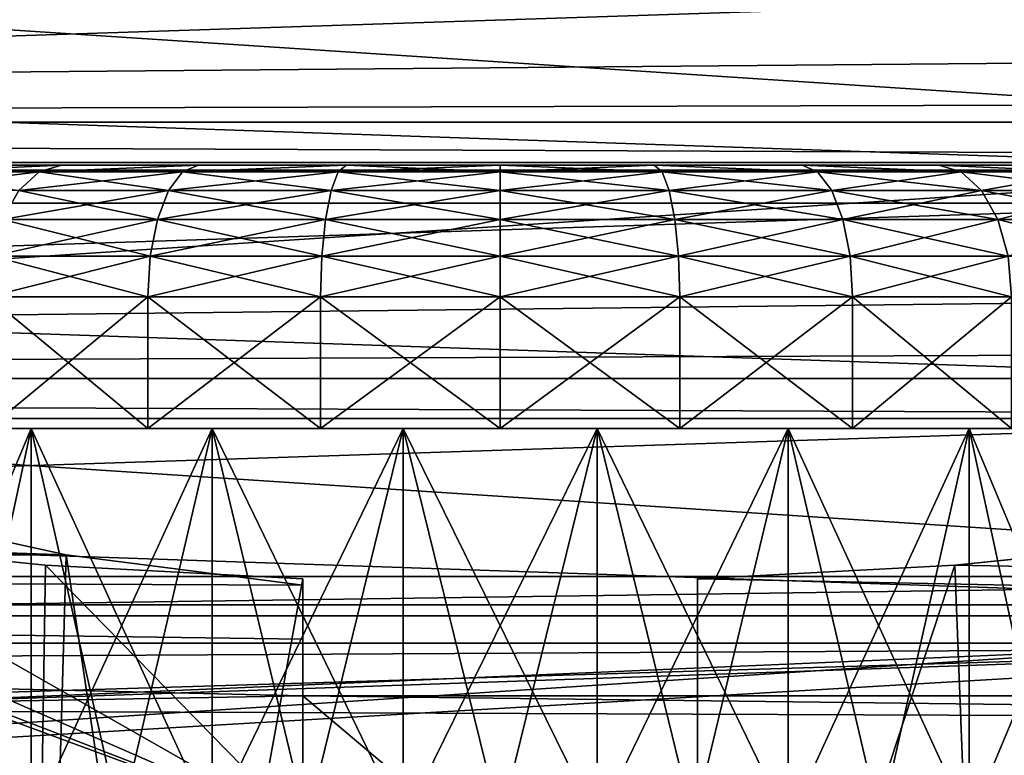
# Model space of a CAD drawing. Header units: millimetres. Extents: x -223 to 138, y -45 to 391.
# Tile 91 of 256: x -60.45 to -52.97, y 14.51 to 20.11. Entities that reach past the tile are written whole.
import ezdxf

# ---------------------------------------------------------------- set-up
doc = ezdxf.new("R2010")
doc.units = ezdxf.units.MM
doc.header["$LTSCALE"] = 65.185185
for name, color, linetype in [('100', 7, 'CONTINUOUS'), ('107', 7, 'CONTINUOUS'), ('112', 7, 'CONTINUOUS'), ('113', 7, 'CONTINUOUS'), ('114', 7, 'CONTINUOUS'), ('115', 7, 'CONTINUOUS'), ('117', 7, 'CONTINUOUS'), ('14', 7, 'CONTINUOUS'), ('333', 7, 'CONTINUOUS'), ('337', 7, 'CONTINUOUS'), ('339', 7, 'CONTINUOUS'), ('343', 7, 'CONTINUOUS'), ('346', 7, 'CONTINUOUS'), ('352', 7, 'CONTINUOUS'), ('366', 7, 'CONTINUOUS'), ('367', 7, 'CONTINUOUS'), ('375', 7, 'CONTINUOUS'), ('386', 7, 'CONTINUOUS'), ('387', 7, 'CONTINUOUS'), ('84', 7, 'CONTINUOUS'), ('85', 7, 'CONTINUOUS'), ('86', 7, 'CONTINUOUS'), ('87', 7, 'CONTINUOUS'), ('9', 7, 'CONTINUOUS'), ('99', 7, 'CONTINUOUS')]:
    doc.layers.add(name, color=color, linetype=linetype)

msp = doc.modelspace()

# ---------------------------------------------------------------- linework, layer by layer
at = {"layer": '100', "color": 7, "linetype": 'CONTINUOUS', "true_color": 0xaaaaaa}
for points in [[(-60.689, 17, 3.8203), (-59.4788, 17, 4.4672), (-61.6211, 17, 4.3841), (-60.689, 17, 3.8203)], [(-59.4788, 17, 4.4672), (-58.1656, 17, 4.8655), (-61.6211, 17, 4.3841), (-59.4788, 17, 4.4672)], [(-61.6211, 17, 4.3841), (-58.1656, 17, 4.8655), (-60.3659, 17, 5.1613), (-61.6211, 17, 4.3841)], [(-59.4788, 17, -8.4672), (-60.689, 17, -7.8203), (-61.6211, 17, -8.3841), (-59.4788, 17, -8.4672)], [(-59.4788, 17, -8.4672), (-61.6211, 17, -8.3841), (-60.3659, 17, -9.1613), (-59.4788, 17, -8.4672)], [(-58.1656, 17, 4.8655), (-56.8, 17, 5), (-60.3659, 17, 5.1613), (-58.1656, 17, 4.8655)], [(-60.3659, 17, 5.1613), (-56.8, 17, 5), (-53.2341, 17, 5.1613), (-60.3659, 17, 5.1613)], [(-56.8, 17, -9), (-58.1656, 17, -8.8655), (-60.3659, 17, -9.1613), (-56.8, 17, -9)], [(-56.8, 17, -9), (-60.3659, 17, -9.1613), (-53.2341, 17, -9.1613), (-56.8, 17, -9)], [(-58.1656, 17, -8.8655), (-59.4788, 17, -8.4672), (-60.3659, 17, -9.1613), (-58.1656, 17, -8.8655)], [(-60.3659, 17, -9.1613), (-58.9893, 17, -9.6946), (-53.2341, 17, -9.1613), (-60.3659, 17, -9.1613)], [(-58.9893, 17, 5.6946), (-60.3659, 17, 5.1613), (-54.6107, 17, 5.6946), (-58.9893, 17, 5.6946)], [(-54.6107, 17, 5.6946), (-60.3659, 17, 5.1613), (-53.2341, 17, 5.1613), (-54.6107, 17, 5.6946)], [(-58.9893, 17, -9.6946), (-57.5382, 17, -9.9659), (-54.6107, 17, -9.6946), (-58.9893, 17, -9.6946)], [(-58.9893, 17, -9.6946), (-54.6107, 17, -9.6946), (-53.2341, 17, -9.1613), (-58.9893, 17, -9.6946)], [(-57.5382, 17, 5.9659), (-58.9893, 17, 5.6946), (-56.0618, 17, 5.9659), (-57.5382, 17, 5.9659)], [(-56.0618, 17, 5.9659), (-58.9893, 17, 5.6946), (-54.6107, 17, 5.6946), (-56.0618, 17, 5.9659)], [(-57.5382, 17, -9.9659), (-56.0618, 17, -9.9659), (-54.6107, 17, -9.6946), (-57.5382, 17, -9.9659)], [(-56.8, 17, 5), (-55.4344, 17, 4.8655), (-53.2341, 17, 5.1613), (-56.8, 17, 5)], [(-55.4344, 17, -8.8655), (-56.8, 17, -9), (-53.2341, 17, -9.1613), (-55.4344, 17, -8.8655)], [(-55.4344, 17, 4.8655), (-54.1212, 17, 4.4672), (-53.2341, 17, 5.1613), (-55.4344, 17, 4.8655)], [(-54.1212, 17, -8.4672), (-55.4344, 17, -8.8655), (-51.9789, 17, -8.3841), (-54.1212, 17, -8.4672)], [(-55.4344, 17, -8.8655), (-53.2341, 17, -9.1613), (-51.9789, 17, -8.3841), (-55.4344, 17, -8.8655)], [(-54.1212, 17, 4.4672), (-52.911, 17, 3.8203), (-51.9789, 17, 4.3841), (-54.1212, 17, 4.4672)], [(-53.2341, 17, 5.1613), (-54.1212, 17, 4.4672), (-51.9789, 17, 4.3841), (-53.2341, 17, 5.1613)], [(-52.911, 17, -7.8203), (-54.1212, 17, -8.4672), (-51.9789, 17, -8.3841), (-52.911, 17, -7.8203)]]:
    msp.add_3dface(points, dxfattribs=at)
at = {"layer": '107', "color": 7, "linetype": 'CONTINUOUS', "true_color": 0xaaaaaa}
for points in [[(-61.6211, 17, 4.3841), (-60.3659, 17, 5.1613), (-61.6211, 14, 4.3841), (-61.6211, 17, 4.3841)], [(-60.3659, 17, 5.1613), (-61.0114, 14, 4.8018), (-61.6211, 14, 4.3841), (-60.3659, 17, 5.1613)], [(-60.3659, 17, 5.1613), (-60.3659, 14, 5.1613), (-61.0114, 14, 4.8018), (-60.3659, 17, 5.1613)], [(-60.3659, 17, 5.1613), (-58.9893, 17, 5.6946), (-60.3659, 14, 5.1613), (-60.3659, 17, 5.1613)], [(-58.9893, 17, 5.6946), (-59.69, 14, 5.4598), (-60.3659, 14, 5.1613), (-58.9893, 17, 5.6946)], [(-58.9893, 17, 5.6946), (-58.9893, 14, 5.6946), (-59.69, 14, 5.4598), (-58.9893, 17, 5.6946)], [(-58.9893, 17, 5.6946), (-57.5382, 17, 5.9659), (-58.9893, 14, 5.6946), (-58.9893, 17, 5.6946)], [(-57.5382, 17, 5.9659), (-58.27, 14, 5.8638), (-58.9893, 14, 5.6946), (-57.5382, 17, 5.9659)], [(-57.5382, 17, 5.9659), (-57.5382, 14, 5.9659), (-58.27, 14, 5.8638), (-57.5382, 17, 5.9659)], [(-57.5382, 17, 5.9659), (-56.0618, 17, 5.9659), (-57.5382, 14, 5.9659), (-57.5382, 17, 5.9659)], [(-56.0618, 17, 5.9659), (-56.8, 14, 6), (-57.5382, 14, 5.9659), (-56.0618, 17, 5.9659)], [(-56.0618, 17, 5.9659), (-56.0618, 14, 5.9659), (-56.8, 14, 6), (-56.0618, 17, 5.9659)], [(-56.0618, 17, 5.9659), (-54.6107, 17, 5.6946), (-56.0618, 14, 5.9659), (-56.0618, 17, 5.9659)], [(-54.6107, 17, 5.6946), (-55.33, 14, 5.8638), (-56.0618, 14, 5.9659), (-54.6107, 17, 5.6946)], [(-54.6107, 17, 5.6946), (-54.6107, 14, 5.6946), (-55.33, 14, 5.8638), (-54.6107, 17, 5.6946)], [(-54.6107, 17, 5.6946), (-53.2341, 17, 5.1613), (-54.6107, 14, 5.6946), (-54.6107, 17, 5.6946)], [(-53.2341, 17, 5.1613), (-53.91, 14, 5.4598), (-54.6107, 14, 5.6946), (-53.2341, 17, 5.1613)], [(-53.2341, 17, 5.1613), (-53.2341, 14, 5.1613), (-53.91, 14, 5.4598), (-53.2341, 17, 5.1613)], [(-53.2341, 17, 5.1613), (-51.9789, 17, 4.3841), (-53.2341, 14, 5.1613), (-53.2341, 17, 5.1613)], [(-51.9789, 17, 4.3841), (-52.5886, 14, 4.8018), (-53.2341, 14, 5.1613), (-51.9789, 17, 4.3841)]]:
    msp.add_3dface(points, dxfattribs=at)
at = {"layer": '112', "color": 7, "linetype": 'CONTINUOUS', "true_color": 0xaaaaaa}
for points in [[(-61.2605, 18.9513, 2.4605), (-60.3046, 18.9513, 3.245), (-61.4579, 18.8094, 2.6579), (-61.2605, 18.9513, 2.4605)], [(-61.4579, 18.8094, 2.6579), (-60.3046, 18.9513, 3.245), (-60.4597, 18.8094, 3.4771), (-61.4579, 18.8094, 2.6579)], [(-61.0435, 19, 2.2418), (-60.1342, 19, 2.9883), (-61.2605, 18.9513, 2.4605), (-61.0435, 19, 2.2418)], [(-61.2605, 18.9513, 2.4605), (-60.1342, 19, 2.9883), (-60.3046, 18.9513, 3.245), (-61.2605, 18.9513, 2.4605)], [(-60.3046, 18.9513, 3.245), (-59.214, 18.9513, 3.8279), (-60.4597, 18.8094, 3.4771), (-60.3046, 18.9513, 3.245)], [(-60.4597, 18.8094, 3.4771), (-59.214, 18.9513, 3.8279), (-59.3208, 18.8094, 4.0859), (-60.4597, 18.8094, 3.4771)], [(-60.1342, 19, 2.9883), (-59.0967, 19, 3.543), (-60.3046, 18.9513, 3.245), (-60.1342, 19, 2.9883)], [(-60.3046, 18.9513, 3.245), (-59.0967, 19, 3.543), (-59.214, 18.9513, 3.8279), (-60.3046, 18.9513, 3.245)], [(-59.214, 18.9513, 3.8279), (-58.0307, 18.9513, 4.1869), (-59.3208, 18.8094, 4.0859), (-59.214, 18.9513, 3.8279)], [(-59.3208, 18.8094, 4.0859), (-58.0307, 18.9513, 4.1869), (-58.0851, 18.8094, 4.4607), (-59.3208, 18.8094, 4.0859)], [(-59.0967, 19, 3.543), (-57.9709, 19, 3.8846), (-59.214, 18.9513, 3.8279), (-59.0967, 19, 3.543)], [(-59.214, 18.9513, 3.8279), (-57.9709, 19, 3.8846), (-58.0307, 18.9513, 4.1869), (-59.214, 18.9513, 3.8279)], [(-58.0307, 18.9513, 4.1869), (-56.8, 18.9513, 4.3081), (-58.0851, 18.8094, 4.4607), (-58.0307, 18.9513, 4.1869)], [(-58.0851, 18.8094, 4.4607), (-56.8, 18.9513, 4.3081), (-56.8, 18.8094, 4.5873), (-58.0851, 18.8094, 4.4607)], [(-57.9709, 19, 3.8846), (-56.8, 19, 4), (-58.0307, 18.9513, 4.1869), (-57.9709, 19, 3.8846)], [(-58.0307, 18.9513, 4.1869), (-56.8, 19, 4), (-56.8, 18.9513, 4.3081), (-58.0307, 18.9513, 4.1869)], [(-56.8, 19, 4), (-55.6291, 19, 3.8846), (-56.8, 18.9513, 4.3081), (-56.8, 19, 4)], [(-56.8, 18.9513, 4.3081), (-55.6291, 19, 3.8846), (-55.5693, 18.9513, 4.1869), (-56.8, 18.9513, 4.3081)], [(-56.8, 18.9513, 4.3081), (-55.5693, 18.9513, 4.1869), (-56.8, 18.8094, 4.5873), (-56.8, 18.9513, 4.3081)], [(-56.8, 18.8094, 4.5873), (-55.5693, 18.9513, 4.1869), (-55.5149, 18.8094, 4.4607), (-56.8, 18.8094, 4.5873)], [(-55.6291, 19, 3.8846), (-54.5033, 19, 3.543), (-54.386, 18.9513, 3.8279), (-55.6291, 19, 3.8846)], [(-55.5693, 18.9513, 4.1869), (-55.6291, 19, 3.8846), (-54.386, 18.9513, 3.8279), (-55.5693, 18.9513, 4.1869)], [(-55.5693, 18.9513, 4.1869), (-54.386, 18.9513, 3.8279), (-55.5149, 18.8094, 4.4607), (-55.5693, 18.9513, 4.1869)], [(-55.5149, 18.8094, 4.4607), (-54.386, 18.9513, 3.8279), (-54.2792, 18.8094, 4.0859), (-55.5149, 18.8094, 4.4607)], [(-54.5033, 19, 3.543), (-53.4658, 19, 2.9883), (-53.2954, 18.9513, 3.245), (-54.5033, 19, 3.543)], [(-54.386, 18.9513, 3.8279), (-54.5033, 19, 3.543), (-53.2954, 18.9513, 3.245), (-54.386, 18.9513, 3.8279)], [(-54.386, 18.9513, 3.8279), (-53.2954, 18.9513, 3.245), (-54.2792, 18.8094, 4.0859), (-54.386, 18.9513, 3.8279)], [(-54.2792, 18.8094, 4.0859), (-53.2954, 18.9513, 3.245), (-53.1403, 18.8094, 3.4771), (-54.2792, 18.8094, 4.0859)], [(-53.4658, 19, 2.9883), (-52.5565, 19, 2.2418), (-52.3395, 18.9513, 2.4605), (-53.4658, 19, 2.9883)], [(-53.2954, 18.9513, 3.245), (-53.4658, 19, 2.9883), (-52.3395, 18.9513, 2.4605), (-53.2954, 18.9513, 3.245)], [(-53.2954, 18.9513, 3.245), (-52.3395, 18.9513, 2.4605), (-53.1403, 18.8094, 3.4771), (-53.2954, 18.9513, 3.245)], [(-53.1403, 18.8094, 3.4771), (-52.3395, 18.9513, 2.4605), (-52.1421, 18.8094, 2.6579), (-53.1403, 18.8094, 3.4771)], [(-60.4597, 18.8094, 3.4771), (-59.3208, 18.8094, 4.0859), (-60.5828, 18.588, 3.6613), (-60.4597, 18.8094, 3.4771)], [(-60.5828, 18.588, 3.6613), (-59.3208, 18.8094, 4.0859), (-59.4056, 18.588, 4.2905), (-60.5828, 18.588, 3.6613)], [(-59.3208, 18.8094, 4.0859), (-58.0851, 18.8094, 4.4607), (-59.4056, 18.588, 4.2905), (-59.3208, 18.8094, 4.0859)], [(-59.4056, 18.588, 4.2905), (-58.0851, 18.8094, 4.4607), (-58.1283, 18.588, 4.678), (-59.4056, 18.588, 4.2905)], [(-58.0851, 18.8094, 4.4607), (-56.8, 18.8094, 4.5873), (-58.1283, 18.588, 4.678), (-58.0851, 18.8094, 4.4607)], [(-58.1283, 18.588, 4.678), (-56.8, 18.8094, 4.5873), (-56.8, 18.588, 4.8088), (-58.1283, 18.588, 4.678)], [(-56.8, 18.8094, 4.5873), (-55.5149, 18.8094, 4.4607), (-56.8, 18.588, 4.8088), (-56.8, 18.8094, 4.5873)], [(-56.8, 18.588, 4.8088), (-55.5149, 18.8094, 4.4607), (-55.4717, 18.588, 4.678), (-56.8, 18.588, 4.8088)], [(-55.5149, 18.8094, 4.4607), (-54.2792, 18.8094, 4.0859), (-55.4717, 18.588, 4.678), (-55.5149, 18.8094, 4.4607)], [(-55.4717, 18.588, 4.678), (-54.2792, 18.8094, 4.0859), (-54.1944, 18.588, 4.2905), (-55.4717, 18.588, 4.678)], [(-54.2792, 18.8094, 4.0859), (-53.1403, 18.8094, 3.4771), (-54.1944, 18.588, 4.2905), (-54.2792, 18.8094, 4.0859)], [(-54.1944, 18.588, 4.2905), (-53.1403, 18.8094, 3.4771), (-53.0172, 18.588, 3.6613), (-54.1944, 18.588, 4.2905)], [(-53.1403, 18.8094, 3.4771), (-52.1421, 18.8094, 2.6579), (-53.0172, 18.588, 3.6613), (-53.1403, 18.8094, 3.4771)], [(-53.0172, 18.588, 3.6613), (-52.1421, 18.8094, 2.6579), (-51.9854, 18.588, 2.8146), (-53.0172, 18.588, 3.6613)], [(-60.5828, 18.588, 3.6613), (-59.4056, 18.588, 4.2905), (-60.6618, 18.309, 3.7796), (-60.5828, 18.588, 3.6613)], [(-60.6618, 18.309, 3.7796), (-59.4056, 18.588, 4.2905), (-59.4601, 18.309, 4.4219), (-60.6618, 18.309, 3.7796)], [(-59.4056, 18.588, 4.2905), (-58.1283, 18.588, 4.678), (-59.4601, 18.309, 4.4219), (-59.4056, 18.588, 4.2905)], [(-59.4601, 18.309, 4.4219), (-58.1283, 18.588, 4.678), (-58.1561, 18.309, 4.8175), (-59.4601, 18.309, 4.4219)], [(-58.1283, 18.588, 4.678), (-56.8, 18.588, 4.8088), (-58.1561, 18.309, 4.8175), (-58.1283, 18.588, 4.678)], [(-58.1561, 18.309, 4.8175), (-56.8, 18.588, 4.8088), (-56.8, 18.309, 4.9511), (-58.1561, 18.309, 4.8175)], [(-56.8, 18.588, 4.8088), (-55.4717, 18.588, 4.678), (-56.8, 18.309, 4.9511), (-56.8, 18.588, 4.8088)], [(-56.8, 18.309, 4.9511), (-55.4717, 18.588, 4.678), (-55.4439, 18.309, 4.8175), (-56.8, 18.309, 4.9511)], [(-55.4717, 18.588, 4.678), (-54.1944, 18.588, 4.2905), (-55.4439, 18.309, 4.8175), (-55.4717, 18.588, 4.678)], [(-55.4439, 18.309, 4.8175), (-54.1944, 18.588, 4.2905), (-54.1399, 18.309, 4.4219), (-55.4439, 18.309, 4.8175)], [(-54.1944, 18.588, 4.2905), (-53.0172, 18.588, 3.6613), (-54.1399, 18.309, 4.4219), (-54.1944, 18.588, 4.2905)], [(-54.1399, 18.309, 4.4219), (-53.0172, 18.588, 3.6613), (-52.9382, 18.309, 3.7796), (-54.1399, 18.309, 4.4219)], [(-53.0172, 18.588, 3.6613), (-51.9854, 18.588, 2.8146), (-52.9382, 18.309, 3.7796), (-53.0172, 18.588, 3.6613)], [(-59.4788, 18, 4.4672), (-60.689, 18, 3.8203), (-59.4601, 18.309, 4.4219), (-59.4788, 18, 4.4672)], [(-60.689, 18, 3.8203), (-60.6618, 18.309, 3.7796), (-59.4601, 18.309, 4.4219), (-60.689, 18, 3.8203)], [(-58.1656, 18, 4.8655), (-59.4788, 18, 4.4672), (-58.1561, 18.309, 4.8175), (-58.1656, 18, 4.8655)], [(-59.4788, 18, 4.4672), (-59.4601, 18.309, 4.4219), (-58.1561, 18.309, 4.8175), (-59.4788, 18, 4.4672)], [(-56.8, 18, 5), (-58.1656, 18, 4.8655), (-56.8, 18.309, 4.9511), (-56.8, 18, 5)], [(-58.1656, 18, 4.8655), (-58.1561, 18.309, 4.8175), (-56.8, 18.309, 4.9511), (-58.1656, 18, 4.8655)], [(-55.4344, 18, 4.8655), (-56.8, 18, 5), (-55.4439, 18.309, 4.8175), (-55.4344, 18, 4.8655)], [(-56.8, 18, 5), (-56.8, 18.309, 4.9511), (-55.4439, 18.309, 4.8175), (-56.8, 18, 5)], [(-55.4344, 18, 4.8655), (-55.4439, 18.309, 4.8175), (-54.1399, 18.309, 4.4219), (-55.4344, 18, 4.8655)], [(-54.1212, 18, 4.4672), (-55.4344, 18, 4.8655), (-54.1399, 18.309, 4.4219), (-54.1212, 18, 4.4672)], [(-54.1212, 18, 4.4672), (-54.1399, 18.309, 4.4219), (-52.9382, 18.309, 3.7796), (-54.1212, 18, 4.4672)], [(-52.911, 18, 3.8203), (-54.1212, 18, 4.4672), (-52.9382, 18.309, 3.7796), (-52.911, 18, 3.8203)]]:
    msp.add_3dface(points, dxfattribs=at)
at = {"layer": '113', "color": 7, "linetype": 'CONTINUOUS', "true_color": 0xaaaaaa}
for points in [[(-60.1342, 19, -6.9883), (-61.0435, 19, -6.2418), (-61.2605, 18.9513, -6.4605), (-60.1342, 19, -6.9883)], [(-60.3046, 18.9513, -7.245), (-60.1342, 19, -6.9883), (-61.2605, 18.9513, -6.4605), (-60.3046, 18.9513, -7.245)], [(-60.3046, 18.9513, -7.245), (-61.2605, 18.9513, -6.4605), (-60.4597, 18.8094, -7.4771), (-60.3046, 18.9513, -7.245)], [(-59.3208, 18.8094, -8.0859), (-60.3046, 18.9513, -7.245), (-60.4597, 18.8094, -7.4771), (-59.3208, 18.8094, -8.0859)], [(-59.0967, 19, -7.543), (-60.1342, 19, -6.9883), (-60.3046, 18.9513, -7.245), (-59.0967, 19, -7.543)], [(-59.214, 18.9513, -7.8279), (-59.0967, 19, -7.543), (-60.3046, 18.9513, -7.245), (-59.214, 18.9513, -7.8279)], [(-59.214, 18.9513, -7.8279), (-60.3046, 18.9513, -7.245), (-59.3208, 18.8094, -8.0859), (-59.214, 18.9513, -7.8279)], [(-58.0851, 18.8094, -8.4607), (-59.214, 18.9513, -7.8279), (-59.3208, 18.8094, -8.0859), (-58.0851, 18.8094, -8.4607)], [(-57.9709, 19, -7.8846), (-59.0967, 19, -7.543), (-59.214, 18.9513, -7.8279), (-57.9709, 19, -7.8846)], [(-58.0307, 18.9513, -8.1869), (-57.9709, 19, -7.8846), (-59.214, 18.9513, -7.8279), (-58.0307, 18.9513, -8.1869)], [(-58.0307, 18.9513, -8.1869), (-59.214, 18.9513, -7.8279), (-58.0851, 18.8094, -8.4607), (-58.0307, 18.9513, -8.1869)], [(-56.8, 18.8094, -8.5873), (-58.0307, 18.9513, -8.1869), (-58.0851, 18.8094, -8.4607), (-56.8, 18.8094, -8.5873)], [(-56.8, 18.9513, -8.3081), (-57.9709, 19, -7.8846), (-58.0307, 18.9513, -8.1869), (-56.8, 18.9513, -8.3081)], [(-56.8, 18.9513, -8.3081), (-58.0307, 18.9513, -8.1869), (-56.8, 18.8094, -8.5873), (-56.8, 18.9513, -8.3081)], [(-56.8, 19, -8), (-57.9709, 19, -7.8846), (-56.8, 18.9513, -8.3081), (-56.8, 19, -8)], [(-55.6291, 19, -7.8846), (-56.8, 19, -8), (-55.5693, 18.9513, -8.1869), (-55.6291, 19, -7.8846)], [(-55.5693, 18.9513, -8.1869), (-56.8, 19, -8), (-56.8, 18.9513, -8.3081), (-55.5693, 18.9513, -8.1869)], [(-55.5693, 18.9513, -8.1869), (-56.8, 18.9513, -8.3081), (-55.5149, 18.8094, -8.4607), (-55.5693, 18.9513, -8.1869)], [(-55.5149, 18.8094, -8.4607), (-56.8, 18.9513, -8.3081), (-56.8, 18.8094, -8.5873), (-55.5149, 18.8094, -8.4607)], [(-54.5033, 19, -7.543), (-55.6291, 19, -7.8846), (-54.386, 18.9513, -7.8279), (-54.5033, 19, -7.543)], [(-54.386, 18.9513, -7.8279), (-55.6291, 19, -7.8846), (-55.5693, 18.9513, -8.1869), (-54.386, 18.9513, -7.8279)], [(-54.386, 18.9513, -7.8279), (-55.5693, 18.9513, -8.1869), (-54.2792, 18.8094, -8.0859), (-54.386, 18.9513, -7.8279)], [(-54.2792, 18.8094, -8.0859), (-55.5693, 18.9513, -8.1869), (-55.5149, 18.8094, -8.4607), (-54.2792, 18.8094, -8.0859)], [(-53.4658, 19, -6.9883), (-54.5033, 19, -7.543), (-53.2954, 18.9513, -7.245), (-53.4658, 19, -6.9883)], [(-53.2954, 18.9513, -7.245), (-54.5033, 19, -7.543), (-54.386, 18.9513, -7.8279), (-53.2954, 18.9513, -7.245)], [(-53.2954, 18.9513, -7.245), (-54.386, 18.9513, -7.8279), (-53.1403, 18.8094, -7.4771), (-53.2954, 18.9513, -7.245)], [(-53.1403, 18.8094, -7.4771), (-54.386, 18.9513, -7.8279), (-54.2792, 18.8094, -8.0859), (-53.1403, 18.8094, -7.4771)], [(-52.5565, 19, -6.2418), (-53.4658, 19, -6.9883), (-52.3395, 18.9513, -6.4605), (-52.5565, 19, -6.2418)], [(-52.3395, 18.9513, -6.4605), (-53.4658, 19, -6.9883), (-53.2954, 18.9513, -7.245), (-52.3395, 18.9513, -6.4605)], [(-52.3395, 18.9513, -6.4605), (-53.2954, 18.9513, -7.245), (-52.1421, 18.8094, -6.6579), (-52.3395, 18.9513, -6.4605)], [(-52.1421, 18.8094, -6.6579), (-53.2954, 18.9513, -7.245), (-53.1403, 18.8094, -7.4771), (-52.1421, 18.8094, -6.6579)], [(-59.4056, 18.588, -8.2905), (-60.4597, 18.8094, -7.4771), (-60.5828, 18.588, -7.6613), (-59.4056, 18.588, -8.2905)], [(-59.3208, 18.8094, -8.0859), (-60.4597, 18.8094, -7.4771), (-59.4056, 18.588, -8.2905), (-59.3208, 18.8094, -8.0859)], [(-58.1283, 18.588, -8.678), (-59.3208, 18.8094, -8.0859), (-59.4056, 18.588, -8.2905), (-58.1283, 18.588, -8.678)], [(-58.0851, 18.8094, -8.4607), (-59.3208, 18.8094, -8.0859), (-58.1283, 18.588, -8.678), (-58.0851, 18.8094, -8.4607)], [(-56.8, 18.588, -8.8088), (-58.0851, 18.8094, -8.4607), (-58.1283, 18.588, -8.678), (-56.8, 18.588, -8.8088)], [(-56.8, 18.8094, -8.5873), (-58.0851, 18.8094, -8.4607), (-56.8, 18.588, -8.8088), (-56.8, 18.8094, -8.5873)], [(-55.5149, 18.8094, -8.4607), (-56.8, 18.8094, -8.5873), (-55.4717, 18.588, -8.678), (-55.5149, 18.8094, -8.4607)], [(-55.4717, 18.588, -8.678), (-56.8, 18.8094, -8.5873), (-56.8, 18.588, -8.8088), (-55.4717, 18.588, -8.678)], [(-54.2792, 18.8094, -8.0859), (-55.5149, 18.8094, -8.4607), (-54.1944, 18.588, -8.2905), (-54.2792, 18.8094, -8.0859)], [(-54.1944, 18.588, -8.2905), (-55.5149, 18.8094, -8.4607), (-55.4717, 18.588, -8.678), (-54.1944, 18.588, -8.2905)], [(-53.1403, 18.8094, -7.4771), (-54.2792, 18.8094, -8.0859), (-53.0172, 18.588, -7.6613), (-53.1403, 18.8094, -7.4771)], [(-53.0172, 18.588, -7.6613), (-54.2792, 18.8094, -8.0859), (-54.1944, 18.588, -8.2905), (-53.0172, 18.588, -7.6613)], [(-52.1421, 18.8094, -6.6579), (-53.1403, 18.8094, -7.4771), (-51.9854, 18.588, -6.8146), (-52.1421, 18.8094, -6.6579)], [(-51.9854, 18.588, -6.8146), (-53.1403, 18.8094, -7.4771), (-53.0172, 18.588, -7.6613), (-51.9854, 18.588, -6.8146)], [(-59.4601, 18.309, -8.4219), (-60.5828, 18.588, -7.6613), (-60.6618, 18.309, -7.7796), (-59.4601, 18.309, -8.4219)], [(-59.4056, 18.588, -8.2905), (-60.5828, 18.588, -7.6613), (-59.4601, 18.309, -8.4219), (-59.4056, 18.588, -8.2905)], [(-58.1561, 18.309, -8.8175), (-59.4056, 18.588, -8.2905), (-59.4601, 18.309, -8.4219), (-58.1561, 18.309, -8.8175)], [(-58.1283, 18.588, -8.678), (-59.4056, 18.588, -8.2905), (-58.1561, 18.309, -8.8175), (-58.1283, 18.588, -8.678)], [(-56.8, 18.309, -8.9511), (-58.1283, 18.588, -8.678), (-58.1561, 18.309, -8.8175), (-56.8, 18.309, -8.9511)], [(-56.8, 18.588, -8.8088), (-58.1283, 18.588, -8.678), (-56.8, 18.309, -8.9511), (-56.8, 18.588, -8.8088)], [(-55.4717, 18.588, -8.678), (-56.8, 18.588, -8.8088), (-55.4439, 18.309, -8.8175), (-55.4717, 18.588, -8.678)], [(-55.4439, 18.309, -8.8175), (-56.8, 18.588, -8.8088), (-56.8, 18.309, -8.9511), (-55.4439, 18.309, -8.8175)], [(-54.1944, 18.588, -8.2905), (-55.4717, 18.588, -8.678), (-54.1399, 18.309, -8.4219), (-54.1944, 18.588, -8.2905)], [(-54.1399, 18.309, -8.4219), (-55.4717, 18.588, -8.678), (-55.4439, 18.309, -8.8175), (-54.1399, 18.309, -8.4219)], [(-53.0172, 18.588, -7.6613), (-54.1944, 18.588, -8.2905), (-52.9382, 18.309, -7.7796), (-53.0172, 18.588, -7.6613)], [(-52.9382, 18.309, -7.7796), (-54.1944, 18.588, -8.2905), (-54.1399, 18.309, -8.4219), (-52.9382, 18.309, -7.7796)], [(-51.9854, 18.588, -6.8146), (-53.0172, 18.588, -7.6613), (-51.8849, 18.309, -6.9151), (-51.9854, 18.588, -6.8146)], [(-51.8849, 18.309, -6.9151), (-53.0172, 18.588, -7.6613), (-52.9382, 18.309, -7.7796), (-51.8849, 18.309, -6.9151)], [(-60.689, 18, -7.8203), (-59.4788, 18, -8.4672), (-60.6618, 18.309, -7.7796), (-60.689, 18, -7.8203)], [(-59.4788, 18, -8.4672), (-59.4601, 18.309, -8.4219), (-60.6618, 18.309, -7.7796), (-59.4788, 18, -8.4672)], [(-59.4788, 18, -8.4672), (-58.1656, 18, -8.8655), (-59.4601, 18.309, -8.4219), (-59.4788, 18, -8.4672)], [(-58.1656, 18, -8.8655), (-58.1561, 18.309, -8.8175), (-59.4601, 18.309, -8.4219), (-58.1656, 18, -8.8655)], [(-58.1656, 18, -8.8655), (-56.8, 18, -9), (-58.1561, 18.309, -8.8175), (-58.1656, 18, -8.8655)], [(-56.8, 18, -9), (-56.8, 18.309, -8.9511), (-58.1561, 18.309, -8.8175), (-56.8, 18, -9)], [(-56.8, 18, -9), (-55.4344, 18, -8.8655), (-56.8, 18.309, -8.9511), (-56.8, 18, -9)], [(-55.4344, 18, -8.8655), (-55.4439, 18.309, -8.8175), (-56.8, 18.309, -8.9511), (-55.4344, 18, -8.8655)], [(-55.4344, 18, -8.8655), (-54.1212, 18, -8.4672), (-55.4439, 18.309, -8.8175), (-55.4344, 18, -8.8655)], [(-54.1212, 18, -8.4672), (-54.1399, 18.309, -8.4219), (-55.4439, 18.309, -8.8175), (-54.1212, 18, -8.4672)], [(-54.1212, 18, -8.4672), (-52.911, 18, -7.8203), (-54.1399, 18.309, -8.4219), (-54.1212, 18, -8.4672)], [(-52.911, 18, -7.8203), (-52.9382, 18.309, -7.7796), (-54.1399, 18.309, -8.4219), (-52.911, 18, -7.8203)]]:
    msp.add_3dface(points, dxfattribs=at)
at = {"layer": '114', "color": 7, "linetype": 'CONTINUOUS', "true_color": 0xaaaaaa}
for points in [[(-58.3, 13.9614, -22), (-58.3, 4, -20.4391), (-58.3, 15.8556, -15.4164), (-58.3, 13.9614, -22)], [(-58.3, 4, -20.4391), (-58.3, 4, -15.4164), (-58.3, 15.8556, -15.4164), (-58.3, 4, -20.4391)]]:
    msp.add_3dface(points, dxfattribs=at)
at = {"layer": '115', "color": 7, "linetype": 'CONTINUOUS', "true_color": 0xaaaaaa}
for points in [[(-58.3, 4, 12.5), (-45.3109, 4, 12.5), (-58.3, 14.9666, 12.5), (-58.3, 4, 12.5)], [(-58.3, 14.9666, 12.5), (-45.3109, 4, 12.5), (21.8, 14.9666, 12.5), (-58.3, 14.9666, 12.5)]]:
    msp.add_3dface(points, dxfattribs=at)
at = {"layer": '117', "color": 7, "linetype": 'CONTINUOUS', "true_color": 0xaaaaaa}
msp.add_3dface([(-55.3, 15.8556, -15.4164), (-55.3, 10, -15.4164), (-55.3, 13.9614, -22), (-55.3, 15.8556, -15.4164)], dxfattribs=at)
at = {"layer": '14', "color": 7, "linetype": 'CONTINUOUS', "true_color": 0xaaaaaa}
for points in [[(106, 22.1034, -6.3594), (-106, 13, -38), (-106, 22.1034, -6.3594), (106, 22.1034, -6.3594)], [(-106, 13, -38), (106, 22.1034, -6.3594), (0, 13, -38), (-106, 13, -38)]]:
    msp.add_3dface(points, dxfattribs=at)
at = {"layer": '333', "color": 7, "linetype": 'CONTINUOUS', "true_color": 0xaaaaaa}
for points in [[(-98.1245, 20.2687, -53.5), (-99.401, 18.7124, -53.5), (-51.8755, 20.2687, -53.5), (-98.1245, 20.2687, -53.5)], [(-51.8755, 20.2687, -53.5), (-99.401, 18.7124, -53.5), (-50.599, 18.7124, -53.5), (-51.8755, 20.2687, -53.5)], [(-99.401, 18.7124, -53.5), (-100.5729, 17.076, -53.5), (-50.599, 18.7124, -53.5), (-99.401, 18.7124, -53.5)], [(-50.599, 18.7124, -53.5), (-100.5729, 17.076, -53.5), (-49.4271, 17.076, -53.5), (-50.599, 18.7124, -53.5)], [(-100.5729, 17.076, -53.5), (-101.6354, 15.3662, -53.5), (-49.4271, 17.076, -53.5), (-100.5729, 17.076, -53.5)], [(-49.4271, 17.076, -53.5), (-101.6354, 15.3662, -53.5), (-48.3646, 15.3662, -53.5), (-49.4271, 17.076, -53.5)], [(-101.6354, 15.3662, -53.5), (-76.7059, 14.5, -53.5), (-48.3646, 15.3662, -53.5), (-101.6354, 15.3662, -53.5)], [(-76.7059, 14.5, -53.5), (-73.2941, 14.5, -53.5), (-48.3646, 15.3662, -53.5), (-76.7059, 14.5, -53.5)], [(-48.3646, 15.3662, -53.5), (-73.2941, 14.5, -53.5), (-70.9844, 14.0369, -53.5), (-48.3646, 15.3662, -53.5)], [(-47.4163, 13.5905, -53.5), (-48.3646, 15.3662, -53.5), (-70.9844, 14.0369, -53.5), (-47.4163, 13.5905, -53.5)]]:
    msp.add_3dface(points, dxfattribs=at)
at = {"layer": '337', "color": 7, "linetype": 'CONTINUOUS', "true_color": 0xaaaaaa}
for points in [[(-97.04, 20.5733, -54.1), (-51.607, 19.0208, -54.1), (-98.393, 19.0208, -54.1), (-97.04, 20.5733, -54.1)], [(-52.96, 20.5733, -54.1), (-51.607, 19.0208, -54.1), (-97.04, 20.5733, -54.1), (-52.96, 20.5733, -54.1)], [(-98.393, 19.0208, -54.1), (-50.3632, 17.3796, -54.1), (-99.6368, 17.3796, -54.1), (-98.393, 19.0208, -54.1)], [(-51.607, 19.0208, -54.1), (-50.3632, 17.3796, -54.1), (-98.393, 19.0208, -54.1), (-51.607, 19.0208, -54.1)], [(-99.6368, 17.3796, -54.1), (-49.2343, 15.6572, -54.1), (-100.7657, 15.6572, -54.1), (-99.6368, 17.3796, -54.1)], [(-50.3632, 17.3796, -54.1), (-49.2343, 15.6572, -54.1), (-99.6368, 17.3796, -54.1), (-50.3632, 17.3796, -54.1)], [(-100.7657, 15.6572, -54.1), (-48.2254, 13.8616, -54.1), (-101.7746, 13.8616, -54.1), (-100.7657, 15.6572, -54.1)], [(-49.2343, 15.6572, -54.1), (-48.2254, 13.8616, -54.1), (-100.7657, 15.6572, -54.1), (-49.2343, 15.6572, -54.1)]]:
    msp.add_3dface(points, dxfattribs=at)
at = {"layer": '339', "color": 7, "linetype": 'CONTINUOUS', "true_color": 0xaaaaaa}
for points in [[(-97.4507, 22.4506, -73.5), (-49.8111, 19.3282, -73.5), (-100.1889, 19.3282, -73.5), (-97.4507, 22.4506, -73.5)], [(-52.5493, 22.4506, -73.5), (-49.8111, 19.3282, -73.5), (-97.4507, 22.4506, -73.5), (-52.5493, 22.4506, -73.5)], [(-100.1889, 19.3282, -73.5), (-47.5037, 15.8749, -73.5), (-102.4963, 15.8749, -73.5), (-100.1889, 19.3282, -73.5)], [(-49.8111, 19.3282, -73.5), (-47.5037, 15.8749, -73.5), (-100.1889, 19.3282, -73.5), (-49.8111, 19.3282, -73.5)], [(-102.4963, 15.8749, -73.5), (-45.6668, 12.1502, -73.5), (-104.3332, 12.1502, -73.5), (-102.4963, 15.8749, -73.5)], [(-47.5037, 15.8749, -73.5), (-45.6668, 12.1502, -73.5), (-102.4963, 15.8749, -73.5), (-47.5037, 15.8749, -73.5)]]:
    msp.add_3dface(points, dxfattribs=at)
at = {"layer": '343', "color": 7, "linetype": 'CONTINUOUS', "true_color": 0xaaaaaa}
for points in [[(-50.287, 18.9629, -55.1), (-52.9736, 22.0264, -55.1), (-50.287, 18.9629, -73.4573), (-50.287, 18.9629, -55.1)], [(-50.287, 18.9629, -73.4573), (-52.9736, 22.0264, -55.1), (-52.9736, 22.0264, -73.4573), (-50.287, 18.9629, -73.4573)]]:
    msp.add_3dface(points, dxfattribs=at)
at = {"layer": '346', "color": 7, "linetype": 'CONTINUOUS', "true_color": 0xaaaaaa}
msp.add_3dface([(-52.9736, 22.0264, -55.1), (-50.287, 18.9629, -55.1), (-52.3281, 21.2903, -54.7919), (-52.9736, 22.0264, -55.1)], dxfattribs=at)
at = {"layer": '352', "linetype": 'CONTINUOUS'}
for points in [[(-50.287, 18.9629, -73.4573), (-52.9736, 22.0264, -73.4573), (-99.713, 18.9629, -73.4573), (-50.287, 18.9629, -73.4573)], [(-52.9736, 22.0264, -73.4573), (-97.0264, 22.0264, -73.4573), (-99.713, 18.9629, -73.4573), (-52.9736, 22.0264, -73.4573)], [(-48.0233, 15.575, -73.4573), (-50.287, 18.9629, -73.4573), (-101.9767, 15.575, -73.4573), (-48.0233, 15.575, -73.4573)], [(-50.287, 18.9629, -73.4573), (-99.713, 18.9629, -73.4573), (-101.9767, 15.575, -73.4573), (-50.287, 18.9629, -73.4573)], [(-46.2212, 11.9206, -73.4573), (-48.0233, 15.575, -73.4573), (-103.7788, 11.9206, -73.4573), (-46.2212, 11.9206, -73.4573)], [(-48.0233, 15.575, -73.4573), (-101.9767, 15.575, -73.4573), (-103.7788, 11.9206, -73.4573), (-48.0233, 15.575, -73.4573)]]:
    msp.add_3dface(points, dxfattribs=at)
at = {"layer": '366', "color": 7, "linetype": 'CONTINUOUS', "true_color": 0xaaaaaa}
for points in [[(-62.4972, 4, 10.2389), (-60.4464, 4, 10.9982), (-61.9272, 16.4391, 10.4885), (-62.4972, 4, 10.2389)], [(-61.9272, 16.4391, 10.4885), (-60.4464, 4, 10.9982), (-60.0985, 16.0388, 11.0908), (-61.9272, 16.4391, 10.4885)], [(-60.4464, 4, -14.9982), (-62.4972, 4, -14.2389), (-62.1465, 16.1491, -14.3962), (-60.4464, 4, -14.9982)], [(-60.2574, 15.9611, -15.0498), (-60.4464, 4, -14.9982), (-62.1465, 16.1491, -14.3962), (-60.2574, 15.9611, -15.0498)], [(-60.4464, 4, 10.9982), (-58.3, 4, 11.4164), (-60.0985, 16.0388, 11.0908), (-60.4464, 4, 10.9982)], [(-60.0985, 16.0388, 11.0908), (-58.3, 4, 11.4164), (-58.3, 15.8087, 11.4164), (-60.0985, 16.0388, 11.0908)], [(-58.3, 15.8556, -15.4164), (-60.4464, 4, -14.9982), (-60.2574, 15.9611, -15.0498), (-58.3, 15.8556, -15.4164)], [(-58.3, 4, -15.4164), (-60.4464, 4, -14.9982), (-58.3, 15.8556, -15.4164), (-58.3, 4, -15.4164)]]:
    msp.add_3dface(points, dxfattribs=at)
at = {"layer": '367', "color": 7, "linetype": 'CONTINUOUS', "true_color": 0xaaaaaa}
for points in [[(-58.3, 15.8087, 11.4164), (-58.3, 4, 11.4164), (-58.3, 15.3972, 11.9656), (-58.3, 15.8087, 11.4164)], [(-58.3, 4, 11.4164), (-58.3, 14.9666, 12.5), (-58.3, 15.3972, 11.9656), (-58.3, 4, 11.4164)], [(-58.3, 4, 11.4164), (-58.3, 4, 12.5), (-58.3, 14.9666, 12.5), (-58.3, 4, 11.4164)]]:
    msp.add_3dface(points, dxfattribs=at)
at = {"layer": '375', "color": 7, "linetype": 'CONTINUOUS', "true_color": 0xaaaaaa}
for points in [[(-102.5, 16.002, 11.1439), (-102.5, 17.471, 8.661), (-60.0985, 16.0388, 11.0908), (-102.5, 16.002, 11.1439)], [(-102.5, 17.471, 8.661), (-61.9272, 16.4391, 10.4885), (-60.0985, 16.0388, 11.0908), (-102.5, 17.471, 8.661)], [(-102.5, 16.002, 11.1439), (-60.0985, 16.0388, 11.0908), (-58.3, 15.8087, 11.4164), (-102.5, 16.002, 11.1439)], [(-58.3, 14.9666, 12.5), (-102.5, 14.1828, 13.3827), (-102.5, 16.002, 11.1439), (-58.3, 14.9666, 12.5)], [(-58.3, 14.9666, 12.5), (-102.5, 16.002, 11.1439), (-58.3, 15.3972, 11.9656), (-58.3, 14.9666, 12.5)], [(-102.5, 16.002, 11.1439), (-58.3, 15.8087, 11.4164), (-58.3, 15.3972, 11.9656), (-102.5, 16.002, 11.1439)], [(-102.5, 14.1828, 13.3827), (-58.3, 14.9666, 12.5), (21.8, 13.9846, 13.5898), (-102.5, 14.1828, 13.3827)], [(-58.3, 14.9666, 12.5), (21.8, 14.9666, 12.5), (21.8, 13.9846, 13.5898), (-58.3, 14.9666, 12.5)]]:
    msp.add_3dface(points, dxfattribs=at)
at = {"layer": '386', "color": 7, "linetype": 'CONTINUOUS', "true_color": 0xaaaaaa}
for points in [[(38.5, 13.9614, -22), (-51.4535, 16.1491, -14.3962), (-53.3426, 15.9611, -15.0498), (38.5, 13.9614, -22)], [(38.5, 13.9614, -22), (-53.3426, 15.9611, -15.0498), (-55.3, 15.8556, -15.4164), (38.5, 13.9614, -22)], [(38.5, 13.9614, -22), (-55.3, 15.8556, -15.4164), (-55.3, 13.9614, -22), (38.5, 13.9614, -22)]]:
    msp.add_3dface(points, dxfattribs=at)
at = {"layer": '387', "color": 7, "linetype": 'CONTINUOUS', "true_color": 0xaaaaaa}
for points in [[(-102.5, 13.9614, -22), (-58.3, 13.9614, -22), (-102.5, 18.7398, -5.3916), (-102.5, 13.9614, -22)], [(-102.5, 18.7398, -5.3916), (-58.3, 13.9614, -22), (-67.0073, 17.1736, -10.8352), (-102.5, 18.7398, -5.3916)], [(-58.3, 13.9614, -22), (-65.561, 16.7605, -12.2711), (-67.0073, 17.1736, -10.8352), (-58.3, 13.9614, -22)], [(-58.3, 13.9614, -22), (-63.9276, 16.417, -13.465), (-65.561, 16.7605, -12.2711), (-58.3, 13.9614, -22)], [(-58.3, 13.9614, -22), (-62.1465, 16.1491, -14.3962), (-63.9276, 16.417, -13.465), (-58.3, 13.9614, -22)], [(-58.3, 13.9614, -22), (-60.2574, 15.9611, -15.0498), (-62.1465, 16.1491, -14.3962), (-58.3, 13.9614, -22)], [(-58.3, 13.9614, -22), (-58.3, 15.8556, -15.4164), (-60.2574, 15.9611, -15.0498), (-58.3, 13.9614, -22)]]:
    msp.add_3dface(points, dxfattribs=at)
at = {"layer": '84', "color": 7, "linetype": 'CONTINUOUS', "true_color": 0xaaaaaa}
for points in [[(-53.3426, 15.9611, -15.0498), (-51.4535, 16.1491, -14.3962), (-53.1132, 10, -14.9868), (-53.3426, 15.9611, -15.0498)], [(-53.1132, 10, -14.9868), (-51.4535, 16.1491, -14.3962), (-51.0271, 10, -14.2034), (-53.1132, 10, -14.9868)], [(-55.3, 15.8556, -15.4164), (-53.3426, 15.9611, -15.0498), (-55.3, 10, -15.4164), (-55.3, 15.8556, -15.4164)], [(-55.3, 10, -15.4164), (-53.3426, 15.9611, -15.0498), (-53.1132, 10, -14.9868), (-55.3, 10, -15.4164)]]:
    msp.add_3dface(points, dxfattribs=at)
at = {"layer": '85', "color": 7, "linetype": 'CONTINUOUS', "true_color": 0xaaaaaa}
for points in [[(-62.6851, 19, -3.1684), (-50.8, 19, -2), (-62.8, 19, -2), (-62.6851, 19, -3.1684)], [(-62.8, 19, -2), (-50.8, 19, -2), (-50.9149, 19, -0.8316), (-62.8, 19, -2)], [(-62.6851, 19, -0.8317), (-62.8, 19, -2), (-50.9149, 19, -0.8316), (-62.6851, 19, -0.8317)], [(-50.9149, 19, -3.1683), (-50.8, 19, -2), (-62.6851, 19, -3.1684), (-50.9149, 19, -3.1683)], [(-62.344, 19, -4.2944), (-50.9149, 19, -3.1683), (-62.6851, 19, -3.1684), (-62.344, 19, -4.2944)], [(-62.344, 19, 0.2944), (-62.6851, 19, -0.8317), (-51.256, 19, 0.2944), (-62.344, 19, 0.2944)], [(-51.256, 19, 0.2944), (-62.6851, 19, -0.8317), (-50.9149, 19, -0.8316), (-51.256, 19, 0.2944)], [(-51.256, 19, -4.2944), (-50.9149, 19, -3.1683), (-62.344, 19, -4.2944), (-51.256, 19, -4.2944)], [(-61.7897, 19, -5.3321), (-51.256, 19, -4.2944), (-62.344, 19, -4.2944), (-61.7897, 19, -5.3321)], [(-61.7897, 19, 1.3321), (-62.344, 19, 0.2944), (-51.8103, 19, 1.3321), (-61.7897, 19, 1.3321)], [(-51.8103, 19, 1.3321), (-62.344, 19, 0.2944), (-51.256, 19, 0.2944), (-51.8103, 19, 1.3321)], [(-51.8103, 19, -5.3321), (-51.256, 19, -4.2944), (-61.7897, 19, -5.3321), (-51.8103, 19, -5.3321)], [(-61.0435, 19, -6.2418), (-51.8103, 19, -5.3321), (-61.7897, 19, -5.3321), (-61.0435, 19, -6.2418)], [(-61.0435, 19, 2.2418), (-61.7897, 19, 1.3321), (-52.5565, 19, 2.2418), (-61.0435, 19, 2.2418)], [(-52.5565, 19, 2.2418), (-61.7897, 19, 1.3321), (-51.8103, 19, 1.3321), (-52.5565, 19, 2.2418)], [(-52.5565, 19, -6.2418), (-51.8103, 19, -5.3321), (-61.0435, 19, -6.2418), (-52.5565, 19, -6.2418)], [(-60.1342, 19, -6.9883), (-52.5565, 19, -6.2418), (-61.0435, 19, -6.2418), (-60.1342, 19, -6.9883)], [(-60.1342, 19, 2.9883), (-61.0435, 19, 2.2418), (-53.4658, 19, 2.9883), (-60.1342, 19, 2.9883)], [(-53.4658, 19, 2.9883), (-61.0435, 19, 2.2418), (-52.5565, 19, 2.2418), (-53.4658, 19, 2.9883)], [(-53.4658, 19, -6.9883), (-52.5565, 19, -6.2418), (-60.1342, 19, -6.9883), (-53.4658, 19, -6.9883)], [(-59.0967, 19, -7.543), (-53.4658, 19, -6.9883), (-60.1342, 19, -6.9883), (-59.0967, 19, -7.543)], [(-59.0967, 19, 3.543), (-60.1342, 19, 2.9883), (-54.5033, 19, 3.543), (-59.0967, 19, 3.543)], [(-54.5033, 19, 3.543), (-60.1342, 19, 2.9883), (-53.4658, 19, 2.9883), (-54.5033, 19, 3.543)], [(-54.5033, 19, -7.543), (-53.4658, 19, -6.9883), (-59.0967, 19, -7.543), (-54.5033, 19, -7.543)], [(-57.9709, 19, -7.8846), (-54.5033, 19, -7.543), (-59.0967, 19, -7.543), (-57.9709, 19, -7.8846)], [(-57.9709, 19, 3.8846), (-59.0967, 19, 3.543), (-55.6291, 19, 3.8846), (-57.9709, 19, 3.8846)], [(-55.6291, 19, 3.8846), (-59.0967, 19, 3.543), (-54.5033, 19, 3.543), (-55.6291, 19, 3.8846)], [(-55.6291, 19, -7.8846), (-54.5033, 19, -7.543), (-57.9709, 19, -7.8846), (-55.6291, 19, -7.8846)], [(-56.8, 19, -8), (-55.6291, 19, -7.8846), (-57.9709, 19, -7.8846), (-56.8, 19, -8)], [(-56.8, 19, 4), (-57.9709, 19, 3.8846), (-55.6291, 19, 3.8846), (-56.8, 19, 4)]]:
    msp.add_3dface(points, dxfattribs=at)
at = {"layer": '86', "color": 7, "linetype": 'CONTINUOUS', "true_color": 0xaaaaaa}
for points in [[(-59.4788, 17, 4.4672), (-60.689, 17, 3.8203), (-59.4788, 18, 4.4672), (-59.4788, 17, 4.4672)], [(-59.4788, 18, 4.4672), (-60.689, 17, 3.8203), (-60.689, 18, 3.8203), (-59.4788, 18, 4.4672)], [(-58.1656, 17, 4.8655), (-59.4788, 17, 4.4672), (-58.1656, 18, 4.8655), (-58.1656, 17, 4.8655)], [(-58.1656, 18, 4.8655), (-59.4788, 17, 4.4672), (-59.4788, 18, 4.4672), (-58.1656, 18, 4.8655)], [(-56.8, 17, 5), (-58.1656, 17, 4.8655), (-56.8, 18, 5), (-56.8, 17, 5)], [(-56.8, 18, 5), (-58.1656, 17, 4.8655), (-58.1656, 18, 4.8655), (-56.8, 18, 5)], [(-55.4344, 17, 4.8655), (-56.8, 17, 5), (-55.4344, 18, 4.8655), (-55.4344, 17, 4.8655)], [(-55.4344, 18, 4.8655), (-56.8, 17, 5), (-56.8, 18, 5), (-55.4344, 18, 4.8655)], [(-54.1212, 17, 4.4672), (-55.4344, 17, 4.8655), (-54.1212, 18, 4.4672), (-54.1212, 17, 4.4672)], [(-54.1212, 18, 4.4672), (-55.4344, 17, 4.8655), (-55.4344, 18, 4.8655), (-54.1212, 18, 4.4672)], [(-52.911, 17, 3.8203), (-54.1212, 17, 4.4672), (-52.911, 18, 3.8203), (-52.911, 17, 3.8203)], [(-52.911, 18, 3.8203), (-54.1212, 17, 4.4672), (-54.1212, 18, 4.4672), (-52.911, 18, 3.8203)]]:
    msp.add_3dface(points, dxfattribs=at)
at = {"layer": '87', "color": 7, "linetype": 'CONTINUOUS', "true_color": 0xaaaaaa}
for points in [[(-60.689, 17, -7.8203), (-59.4788, 17, -8.4672), (-60.689, 18, -7.8203), (-60.689, 17, -7.8203)], [(-60.689, 18, -7.8203), (-59.4788, 17, -8.4672), (-59.4788, 18, -8.4672), (-60.689, 18, -7.8203)], [(-59.4788, 17, -8.4672), (-58.1656, 17, -8.8655), (-59.4788, 18, -8.4672), (-59.4788, 17, -8.4672)], [(-59.4788, 18, -8.4672), (-58.1656, 17, -8.8655), (-58.1656, 18, -8.8655), (-59.4788, 18, -8.4672)], [(-58.1656, 17, -8.8655), (-56.8, 17, -9), (-58.1656, 18, -8.8655), (-58.1656, 17, -8.8655)], [(-58.1656, 18, -8.8655), (-56.8, 17, -9), (-56.8, 18, -9), (-58.1656, 18, -8.8655)], [(-56.8, 17, -9), (-55.4344, 17, -8.8655), (-56.8, 18, -9), (-56.8, 17, -9)], [(-56.8, 18, -9), (-55.4344, 17, -8.8655), (-55.4344, 18, -8.8655), (-56.8, 18, -9)], [(-55.4344, 17, -8.8655), (-54.1212, 17, -8.4672), (-55.4344, 18, -8.8655), (-55.4344, 17, -8.8655)], [(-55.4344, 18, -8.8655), (-54.1212, 17, -8.4672), (-54.1212, 18, -8.4672), (-55.4344, 18, -8.8655)], [(-54.1212, 17, -8.4672), (-52.911, 17, -7.8203), (-54.1212, 18, -8.4672), (-54.1212, 17, -8.4672)], [(-54.1212, 18, -8.4672), (-52.911, 17, -7.8203), (-52.911, 18, -7.8203), (-54.1212, 18, -8.4672)]]:
    msp.add_3dface(points, dxfattribs=at)
at = {"layer": '9', "color": 7, "linetype": 'CONTINUOUS', "true_color": 0xaaaaaa}
for points in [[(-106, 20.8894, 9.6246), (-106, 19.3122, 12.4916), (21.3, 20.4257, 10.5731), (-106, 20.8894, 9.6246)], [(21.3, 20.4257, 10.5731), (-106, 19.3122, 12.4916), (21.3, 19.6572, 11.9412), (21.3, 20.4257, 10.5731)], [(21.3, 19.6572, 11.9412), (-106, 19.3122, 12.4916), (21.3, 18.7973, 13.2538), (21.3, 19.6572, 11.9412)], [(-106, 19.3122, 12.4916), (-106, 17.3443, 15.1054), (21.3, 18.7973, 13.2538), (-106, 19.3122, 12.4916)], [(21.3, 18.7973, 13.2538), (-106, 17.3443, 15.1054), (21.3, 17.8498, 14.5046), (21.3, 18.7973, 13.2538)], [(21.3, 17.8498, 14.5046), (-106, 17.3443, 15.1054), (21.3, 16.8193, 15.6879), (21.3, 17.8498, 14.5046)], [(-106, 17.3443, 15.1054), (-106, 15.0252, 17.4139), (21.3, 16.8193, 15.6879), (-106, 17.3443, 15.1054)], [(21.3, 16.8193, 15.6879), (-106, 15.0252, 17.4139), (21.3, 15.7105, 16.7982), (21.3, 16.8193, 15.6879)], [(21.3, 15.7105, 16.7982), (-106, 15.0252, 17.4139), (21.3, 14.5286, 17.8303), (21.3, 15.7105, 16.7982)], [(-106, 15.0252, 17.4139), (-106, 12.4023, 19.3696), (21.3, 14.5286, 17.8303), (-106, 15.0252, 17.4139)], [(21.3, 14.5286, 17.8303), (-106, 12.4023, 19.3696), (21.3, 13.279, 18.7794), (21.3, 14.5286, 17.8303)]]:
    msp.add_3dface(points, dxfattribs=at)
at = {"layer": '99', "color": 7, "linetype": 'CONTINUOUS', "true_color": 0xaaaaaa}
for points in [[(-61.0114, 14, -8.8018), (-60.3659, 14, -9.1613), (-61.6211, 17, -8.3841), (-61.0114, 14, -8.8018)], [(-61.6211, 17, -8.3841), (-60.3659, 14, -9.1613), (-60.3659, 17, -9.1613), (-61.6211, 17, -8.3841)], [(-60.3659, 14, -9.1613), (-59.69, 14, -9.4598), (-60.3659, 17, -9.1613), (-60.3659, 14, -9.1613)], [(-59.69, 14, -9.4598), (-58.9893, 14, -9.6946), (-60.3659, 17, -9.1613), (-59.69, 14, -9.4598)], [(-60.3659, 17, -9.1613), (-58.9893, 14, -9.6946), (-58.9893, 17, -9.6946), (-60.3659, 17, -9.1613)], [(-58.9893, 14, -9.6946), (-58.27, 14, -9.8638), (-58.9893, 17, -9.6946), (-58.9893, 14, -9.6946)], [(-58.27, 14, -9.8638), (-57.5382, 14, -9.9659), (-58.9893, 17, -9.6946), (-58.27, 14, -9.8638)], [(-58.9893, 17, -9.6946), (-57.5382, 14, -9.9659), (-57.5382, 17, -9.9659), (-58.9893, 17, -9.6946)], [(-57.5382, 14, -9.9659), (-56.8, 14, -10), (-57.5382, 17, -9.9659), (-57.5382, 14, -9.9659)], [(-56.8, 14, -10), (-56.0618, 14, -9.9659), (-57.5382, 17, -9.9659), (-56.8, 14, -10)], [(-57.5382, 17, -9.9659), (-56.0618, 14, -9.9659), (-56.0618, 17, -9.9659), (-57.5382, 17, -9.9659)], [(-56.0618, 14, -9.9659), (-55.33, 14, -9.8638), (-56.0618, 17, -9.9659), (-56.0618, 14, -9.9659)], [(-55.33, 14, -9.8638), (-54.6107, 14, -9.6946), (-56.0618, 17, -9.9659), (-55.33, 14, -9.8638)], [(-56.0618, 17, -9.9659), (-54.6107, 14, -9.6946), (-54.6107, 17, -9.6946), (-56.0618, 17, -9.9659)], [(-54.6107, 14, -9.6946), (-53.91, 14, -9.4598), (-54.6107, 17, -9.6946), (-54.6107, 14, -9.6946)], [(-53.91, 14, -9.4598), (-53.2341, 14, -9.1613), (-54.6107, 17, -9.6946), (-53.91, 14, -9.4598)], [(-54.6107, 17, -9.6946), (-53.2341, 14, -9.1613), (-53.2341, 17, -9.1613), (-54.6107, 17, -9.6946)], [(-53.2341, 14, -9.1613), (-52.5886, 14, -8.8018), (-53.2341, 17, -9.1613), (-53.2341, 14, -9.1613)], [(-52.5886, 14, -8.8018), (-51.9789, 14, -8.3841), (-53.2341, 17, -9.1613), (-52.5886, 14, -8.8018)], [(-53.2341, 17, -9.1613), (-51.9789, 14, -8.3841), (-51.9789, 17, -8.3841), (-53.2341, 17, -9.1613)]]:
    msp.add_3dface(points, dxfattribs=at)

doc.saveas('drawing.dxf')
